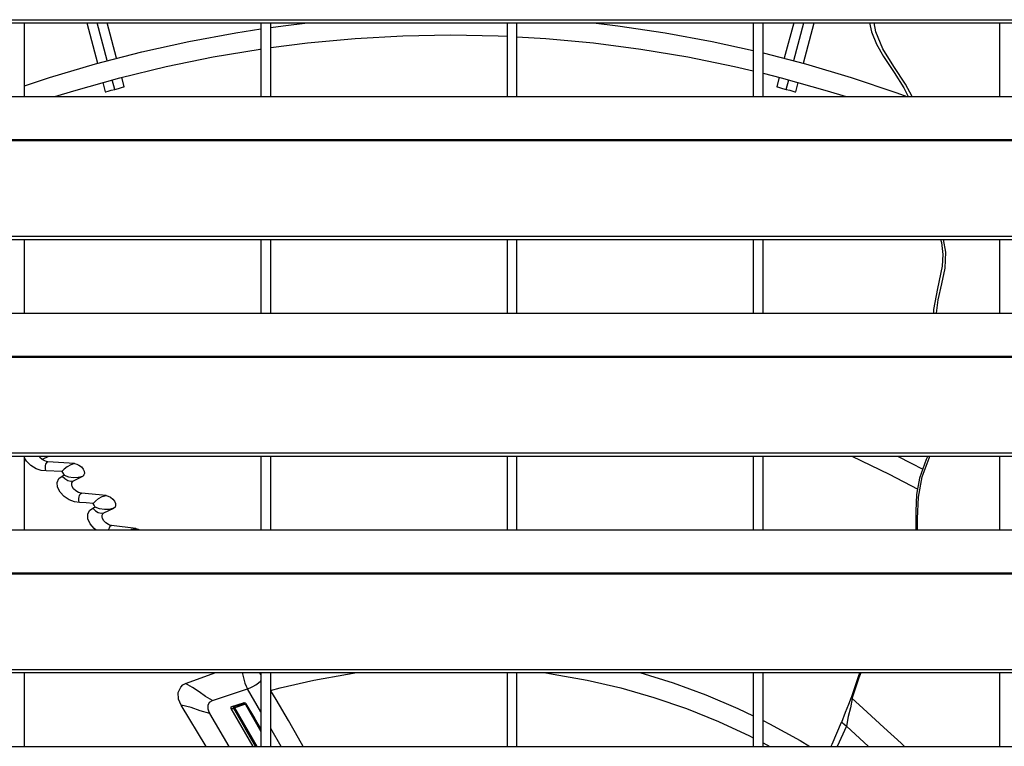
# Model space of a CAD drawing. Header units: millimetres. Extents: x 0 to 39025, y -31299 to 8400.
# Tile 155 of 256: x 6940 to 7140, y -8840 to -8692. Entities that reach past the tile are written whole.
import ezdxf

# ---------------------------------------------------------------- set-up
doc = ezdxf.new("R2010")
doc.units = ezdxf.units.MM

# ---------------------------------------------------------------- blocks, each defined once
blk = doc.blocks.new('*U53')
at = {"lineweight": 25}
for points in [[(7.21, 944.85), (7.21, 944.85), (1142.79, 944.85), (1142.79, 944.85)], [(7.21, 944.2), (7.21, 944.2), (1142.79, 944.2), (1142.79, 944.2)], [(336.99, 929.23), (336.99, 929.23), (336.99, 944.2), (336.99, 944.2)], [(349.64, 944.2), (349.64, 944.2), (351.82, 936.01), (351.82, 936.01)], [(353.74, 936.54), (353.74, 936.54), (351.71, 944.2), (351.71, 944.2)], [(355.68, 937.05), (355.68, 937.05), (353.77, 944.2), (353.77, 944.2)], [(385, 944.2), (385, 944.2), (385, 929.23), (385, 929.23)], [(387, 929.23), (387, 929.23), (387, 944.2), (387, 944.2)], [(435, 944.2), (435, 944.2), (435, 929.23), (435, 929.23)], [(437, 929.23), (437, 929.23), (437, 944.2), (437, 944.2)], [(485, 944.2), (485, 944.2), (485, 929.23), (485, 929.23)], [(487, 929.23), (487, 929.23), (487, 944.2), (487, 944.2)], [(493.22, 944.2), (493.22, 944.2), (491.31, 937.05), (491.31, 937.05)], [(493.25, 936.54), (493.25, 936.54), (495.29, 944.2), (495.29, 944.2)], [(495.18, 936.01), (495.18, 936.01), (497.36, 944.2), (497.36, 944.2)], [(534.99, 944.2), (534.99, 944.2), (534.99, 929.23), (534.99, 929.23)], [(352.85, 932.12), (352.85, 932.12), (353.37, 930.19), (353.37, 930.19)], [(355.3, 930.71), (355.3, 930.71), (354.78, 932.65), (354.78, 932.65)], [(357.23, 931.23), (357.23, 931.23), (356.71, 933.17), (356.71, 933.17)], [(490.28, 933.17), (490.28, 933.17), (489.76, 931.23), (489.76, 931.23)], [(491.69, 930.71), (491.69, 930.71), (492.22, 932.65), (492.22, 932.65)], [(493.63, 930.19), (493.63, 930.19), (494.14, 932.12), (494.14, 932.12)], [(247, 929.23), (247, 929.23), (818, 929.23), (818, 929.23)], [(16.21, 920.52), (16.21, 920.52), (1133.33, 920.52), (1133.33, 920.52)], [(16.21, 920.3), (16.21, 920.3), (1133.33, 920.3), (1133.33, 920.3)], [(7.21, 900.87), (7.21, 900.87), (1142.79, 900.87), (1142.79, 900.87)], [(7.21, 900.22), (7.21, 900.22), (1142.79, 900.22), (1142.79, 900.22)], [(336.99, 885.26), (336.99, 885.26), (336.99, 900.22), (336.99, 900.22)], [(385, 900.22), (385, 900.22), (385, 885.26), (385, 885.26)], [(387, 885.26), (387, 885.26), (387, 900.22), (387, 900.22)], [(435, 900.22), (435, 900.22), (435, 885.26), (435, 885.26)], [(437, 885.26), (437, 885.26), (437, 900.22), (437, 900.22)], [(485, 900.22), (485, 900.22), (485, 885.26), (485, 885.26)], [(487, 885.26), (487, 885.26), (487, 900.22), (487, 900.22)], [(534.99, 900.22), (534.99, 900.22), (534.99, 885.26), (534.99, 885.26)], [(247, 885.26), (247, 885.26), (818, 885.26), (818, 885.26)], [(16.21, 876.55), (16.21, 876.55), (1133.33, 876.55), (1133.33, 876.55)], [(16.21, 876.33), (16.21, 876.33), (1133.33, 876.33), (1133.33, 876.33)], [(7.21, 856.9), (7.21, 856.9), (1142.79, 856.9), (1142.79, 856.9)], [(7.21, 856.24), (7.21, 856.24), (1142.79, 856.24), (1142.79, 856.24)], [(336.99, 841.29), (336.99, 841.29), (336.99, 856.24), (336.99, 856.24)], [(385, 856.24), (385, 856.24), (385, 841.29), (385, 841.29)], [(387, 841.29), (387, 841.29), (387, 856.24), (387, 856.24)], [(435, 856.24), (435, 856.24), (435, 841.29), (435, 841.29)], [(437, 841.29), (437, 841.29), (437, 856.24), (437, 856.24)], [(485, 856.24), (485, 856.24), (485, 841.29), (485, 841.29)], [(487, 841.29), (487, 841.29), (487, 856.24), (487, 856.24)], [(534.99, 856.24), (534.99, 856.24), (534.99, 841.29), (534.99, 841.29)], [(347.14, 854.72), (347.14, 854.72), (341.71, 855.11), (341.71, 855.11)], [(344.56, 853.09), (344.56, 853.09), (341.35, 853.24), (341.35, 853.24)], [(344.56, 853.09), (344.56, 853.09), (345, 852.38), (345, 852.38)], [(346.93, 851.23), (346.93, 851.23), (348.8, 852.2), (348.8, 852.2)], [(353.55, 848.22), (353.55, 848.22), (348.54, 848.71), (348.54, 848.71)], [(353.12, 844.71), (353.12, 844.71), (355.11, 845.68), (355.11, 845.68)], [(359.61, 841.55), (359.61, 841.55), (354.63, 842.17), (354.63, 842.17)], [(247, 841.29), (247, 841.29), (818, 841.29), (818, 841.29)], [(16.21, 832.57), (16.21, 832.57), (1133.33, 832.57), (1133.33, 832.57)], [(16.21, 832.35), (16.21, 832.35), (1133.33, 832.35), (1133.33, 832.35)], [(7.21, 812.93), (7.21, 812.93), (1142.79, 812.93), (1142.79, 812.93)], [(7.21, 812.27), (7.21, 812.27), (1142.79, 812.27), (1142.79, 812.27)], [(336.99, 797.31), (336.99, 797.31), (336.99, 812.27), (336.99, 812.27)], [(369.67, 810.06), (369.67, 810.06), (375.86, 812.27), (375.86, 812.27)], [(385, 811.82), (385, 811.82), (384.71, 812.27), (384.71, 812.27)], [(384.76, 812.21), (384.76, 812.21), (385.01, 812.27), (385.01, 812.27)], [(385, 812.27), (385, 812.27), (385, 797.31), (385, 797.31)], [(387, 797.31), (387, 797.31), (387, 812.27), (387, 812.27)], [(435, 812.27), (435, 812.27), (435, 797.31), (435, 797.31)], [(437, 797.31), (437, 797.31), (437, 812.27), (437, 812.27)], [(485, 812.27), (485, 812.27), (485, 797.31), (485, 797.31)], [(487, 797.31), (487, 797.31), (487, 812.27), (487, 812.27)], [(534.99, 812.27), (534.99, 812.27), (534.99, 797.31), (534.99, 797.31)], [(375.14, 806.65), (375.14, 806.65), (382.27, 808.97), (382.27, 808.97)], [(385, 804.33), (385, 804.33), (382.27, 808.97), (382.27, 808.97)], [(379.06, 805.38), (379.06, 805.38), (381.47, 806.16), (381.47, 806.16)], [(381.47, 806.17), (381.47, 806.17), (381.55, 806.02), (381.55, 806.02)], [(373.87, 797.31), (373.87, 797.31), (368.82, 805.69), (368.82, 805.69)], [(383.41, 797.31), (383.41, 797.31), (378.98, 805.01), (378.98, 805.01)], [(378.98, 805.01), (378.98, 805.01), (379.47, 804.99), (379.47, 804.99)], [(379.06, 805.38), (379.06, 805.38), (379.54, 805.37), (379.54, 805.37)], [(383.88, 797.31), (383.88, 797.31), (379.47, 804.99), (379.47, 804.99)], [(384.21, 797.31), (384.21, 797.31), (379.73, 805.12), (379.73, 805.12)], [(379.74, 805.2), (379.74, 805.2), (381.76, 805.84), (381.76, 805.84)], [(381.84, 805.8), (381.84, 805.8), (385, 800.3), (385, 800.3)], [(381.9, 805.96), (381.9, 805.96), (381.99, 805.81), (381.99, 805.81)], [(378.57, 797.31), (378.57, 797.31), (374.61, 804), (374.61, 804)], [(389.11, 797.31), (389.11, 797.31), (387, 800.91), (387, 800.91)], [(503.96, 801.38), (503.96, 801.38), (502.03, 797.31), (502.03, 797.31)], [(503.96, 801.38), (503.96, 801.38), (508.42, 797.31), (508.42, 797.31)], [(487, 798.04), (487, 798.04), (488.37, 797.31), (488.37, 797.31)], [(247, 797.31), (247, 797.31), (818, 797.31), (818, 797.31)]]:
    blk.add_open_spline(points, degree=3, dxfattribs=at)
for points, knots in [([(387, 943.27), (387, 943.27), (389.53, 943.61), (389.53, 943.61), (389.53, 943.61), (394.48, 944.2), (394.48, 944.2)], [0, 0, 0, 0, 1, 1, 1, 2, 2, 2, 2]), ([(452.52, 944.2), (452.52, 944.2), (457.47, 943.61), (457.47, 943.61), (457.47, 943.61), (467.1, 942.19), (467.1, 942.19), (467.1, 942.19), (476.67, 940.44), (476.67, 940.44), (476.67, 940.44), (485, 938.62), (485, 938.62)], [0, 0, 0, 0, 1, 1, 1, 2, 2, 2, 3, 3, 3, 4, 4, 4, 4]), ([(508.63, 944.2), (508.63, 944.2), (509, 942.37), (509, 942.37), (509, 942.37), (510.01, 939.88), (510.01, 939.88), (510.01, 939.88), (511.45, 937.39), (511.45, 937.39), (511.45, 937.39), (513.59, 934.15), (513.59, 934.15), (513.59, 934.15), (515.58, 931.03), (515.58, 931.03), (515.58, 931.03), (516.49, 929.23), (516.49, 929.23)], [0, 0, 0, 0, 1, 1, 1, 2, 2, 2, 3, 3, 3, 4, 4, 4, 5, 5, 5, 6, 6, 6, 6]), ([(517.25, 929.23), (517.25, 929.23), (515.92, 931.73), (515.92, 931.73), (515.92, 931.73), (513.56, 935.34), (513.56, 935.34), (513.56, 935.34), (511.33, 938.94), (511.33, 938.94), (511.33, 938.94), (509.87, 942.4), (509.87, 942.4), (509.87, 942.4), (509.54, 944.2), (509.54, 944.2)], [0, 0, 0, 0, 1, 1, 1, 2, 2, 2, 3, 3, 3, 4, 4, 4, 5, 5, 5, 5]), ([(336.99, 931.44), (336.99, 931.44), (342.07, 933.1), (342.07, 933.1), (342.07, 933.1), (351.4, 935.89), (351.4, 935.89), (351.4, 935.89), (360.82, 938.34), (360.82, 938.34), (360.82, 938.34), (370.33, 940.44), (370.33, 940.44), (370.33, 940.44), (379.9, 942.19), (379.9, 942.19), (379.9, 942.19), (385, 942.99), (385, 942.99)], [0, 0, 0, 0, 1, 1, 1, 2, 2, 2, 3, 3, 3, 4, 4, 4, 5, 5, 5, 6, 6, 6, 6]), ([(387, 939.21), (387, 939.21), (394.46, 940.15), (394.46, 940.15), (394.46, 940.15), (404.11, 941.03), (404.11, 941.03), (404.11, 941.03), (413.8, 941.57), (413.8, 941.57), (413.8, 941.57), (423.5, 941.75), (423.5, 941.75), (423.5, 941.75), (433.2, 941.57), (433.2, 941.57), (433.2, 941.57), (435, 941.49), (435, 941.49)], [0, 0, 0, 0, 1, 1, 1, 2, 2, 2, 3, 3, 3, 4, 4, 4, 5, 5, 5, 6, 6, 6, 6]), ([(437, 941.4), (437, 941.4), (442.88, 941.03), (442.88, 941.03), (442.88, 941.03), (452.54, 940.15), (452.54, 940.15), (452.54, 940.15), (462.15, 938.9), (462.15, 938.9), (462.15, 938.9), (471.72, 937.31), (471.72, 937.31), (471.72, 937.31), (481.22, 935.36), (481.22, 935.36), (481.22, 935.36), (485, 934.49), (485, 934.49)], [0, 0, 0, 0, 1, 1, 1, 2, 2, 2, 3, 3, 3, 4, 4, 4, 5, 5, 5, 6, 6, 6, 6]), ([(343.15, 929.23), (343.15, 929.23), (347.01, 930.43), (347.01, 930.43), (347.01, 930.43), (356.34, 933.07), (356.34, 933.07), (356.34, 933.07), (365.77, 935.36), (365.77, 935.36), (365.77, 935.36), (375.27, 937.31), (375.27, 937.31), (375.27, 937.31), (384.84, 938.9), (384.84, 938.9), (384.84, 938.9), (385, 938.93), (385, 938.93)], [0, 0, 0, 0, 1, 1, 1, 2, 2, 2, 3, 3, 3, 4, 4, 4, 5, 5, 5, 6, 6, 6, 6]), ([(487, 938.14), (487, 938.14), (495.6, 935.89), (495.6, 935.89), (495.6, 935.89), (504.92, 933.1), (504.92, 933.1), (504.92, 933.1), (514.15, 929.98), (514.15, 929.98), (514.15, 929.98), (516.21, 929.23), (516.21, 929.23)], [0, 0, 0, 0, 1, 1, 1, 2, 2, 2, 3, 3, 3, 4, 4, 4, 4]), ([(487, 934), (487, 934), (490.65, 933.07), (490.65, 933.07), (490.65, 933.07), (499.99, 930.43), (499.99, 930.43), (499.99, 930.43), (503.84, 929.23), (503.84, 929.23)], [0, 0, 0, 0, 1, 1, 1, 2, 2, 2, 3, 3, 3, 3]), ([(353.37, 930.19), (353.37, 930.19), (353.51, 930.23), (353.51, 930.23), (353.51, 930.23), (353.94, 930.34), (353.94, 930.34), (353.94, 930.34), (354.56, 930.52), (354.56, 930.52), (354.56, 930.52), (355.3, 930.71), (355.3, 930.71)], [0, 0, 0, 0, 1, 1, 1, 2, 2, 2, 3, 3, 3, 4, 4, 4, 4]), ([(355.3, 930.71), (355.3, 930.71), (356.04, 930.91), (356.04, 930.91), (356.04, 930.91), (356.67, 931.08), (356.67, 931.08), (356.67, 931.08), (357.08, 931.19), (357.08, 931.19), (357.08, 931.19), (357.23, 931.23), (357.23, 931.23)], [0, 0, 0, 0, 1, 1, 1, 2, 2, 2, 3, 3, 3, 4, 4, 4, 4]), ([(489.76, 931.23), (489.76, 931.23), (489.91, 931.19), (489.91, 931.19), (489.91, 931.19), (490.33, 931.08), (490.33, 931.08), (490.33, 931.08), (490.95, 930.91), (490.95, 930.91), (490.95, 930.91), (491.69, 930.71), (491.69, 930.71)], [0, 0, 0, 0, 1, 1, 1, 2, 2, 2, 3, 3, 3, 4, 4, 4, 4]), ([(491.69, 930.71), (491.69, 930.71), (492.44, 930.52), (492.44, 930.52), (492.44, 930.52), (493.06, 930.34), (493.06, 930.34), (493.06, 930.34), (493.48, 930.23), (493.48, 930.23), (493.48, 930.23), (493.63, 930.19), (493.63, 930.19)], [0, 0, 0, 0, 1, 1, 1, 2, 2, 2, 3, 3, 3, 4, 4, 4, 4]), ([(523.04, 900.22), (523.04, 900.22), (523.22, 899.62), (523.22, 899.62), (523.22, 899.62), (523.52, 897.17), (523.52, 897.17), (523.52, 897.17), (523.4, 894.82), (523.4, 894.82), (523.4, 894.82), (522.45, 890.27), (522.45, 890.27), (522.45, 890.27), (521.61, 885.98), (521.61, 885.98), (521.61, 885.98), (521.61, 885.26), (521.61, 885.26)], [0, 0, 0, 0, 1, 1, 1, 2, 2, 2, 3, 3, 3, 4, 4, 4, 5, 5, 5, 6, 6, 6, 6]), ([(522.2, 885.26), (522.2, 885.26), (522.53, 888), (522.53, 888), (522.53, 888), (523.3, 891.21), (523.3, 891.21), (523.3, 891.21), (523.97, 894.38), (523.97, 894.38), (523.97, 894.38), (524.14, 897.65), (524.14, 897.65), (524.14, 897.65), (523.65, 900.22), (523.65, 900.22)], [0, 0, 0, 0, 1, 1, 1, 2, 2, 2, 3, 3, 3, 4, 4, 4, 5, 5, 5, 5]), ([(341.71, 855.11), (341.71, 855.11), (341.41, 855.15), (341.41, 855.15), (341.41, 855.15), (341.1, 855.25), (341.1, 855.25), (341.1, 855.25), (340.54, 855.57), (340.54, 855.57), (340.54, 855.57), (340.1, 855.97), (340.1, 855.97), (340.1, 855.97), (339.92, 856.24), (339.92, 856.24)], [0, 0, 0, 0, 1, 1, 1, 2, 2, 2, 3, 3, 3, 4, 4, 4, 5, 5, 5, 5]), ([(340.64, 855.63), (340.64, 855.63), (341.94, 856.24), (341.94, 856.24), (341.94, 856.24), (341.96, 856.24), (341.96, 856.24)], [0, 0, 0, 0, 1, 1, 1, 2, 2, 2, 2]), ([(505.03, 856.24), (505.03, 856.24), (505.05, 856.24), (505.05, 856.24), (505.05, 856.24), (512.64, 852.59), (512.64, 852.59), (512.64, 852.59), (518.44, 849.54), (518.44, 849.54)], [0, 0, 0, 0, 1, 1, 1, 2, 2, 2, 3, 3, 3, 3]), ([(514.32, 856.24), (514.32, 856.24), (517.08, 854.82), (517.08, 854.82), (517.08, 854.82), (519.44, 853.56), (519.44, 853.56)], [0, 0, 0, 0, 1, 1, 1, 2, 2, 2, 2]), ([(520.45, 856.24), (520.45, 856.24), (520.12, 855.53), (520.12, 855.53), (520.12, 855.53), (518.77, 851.73), (518.77, 851.73), (518.77, 851.73), (518.18, 848.44), (518.18, 848.44), (518.18, 848.44), (518.01, 845.06), (518.01, 845.06), (518.01, 845.06), (518, 841.71), (518, 841.71), (518, 841.71), (518, 841.29), (518, 841.29)], [0, 0, 0, 0, 1, 1, 1, 2, 2, 2, 3, 3, 3, 4, 4, 4, 5, 5, 5, 6, 6, 6, 6]), ([(518.37, 841.29), (518.37, 841.29), (518.38, 843.58), (518.38, 843.58), (518.38, 843.58), (518.55, 847.93), (518.55, 847.93), (518.55, 847.93), (519.28, 852.02), (519.28, 852.02), (519.28, 852.02), (520.7, 855.8), (520.7, 855.8), (520.7, 855.8), (520.9, 856.24), (520.9, 856.24)], [0, 0, 0, 0, 1, 1, 1, 2, 2, 2, 3, 3, 3, 4, 4, 4, 5, 5, 5, 5]), ([(341.35, 853.24), (341.35, 853.24), (340.38, 853.32), (340.38, 853.32), (340.38, 853.32), (339.33, 853.67), (339.33, 853.67), (339.33, 853.67), (338.26, 854.32), (338.26, 854.32), (338.26, 854.32), (337.37, 855.22), (337.37, 855.22), (337.37, 855.22), (336.99, 855.9), (336.99, 855.9)], [0, 0, 0, 0, 1, 1, 1, 2, 2, 2, 3, 3, 3, 4, 4, 4, 5, 5, 5, 5]), ([(341.35, 853.24), (341.35, 853.24), (341.26, 853.49), (341.26, 853.49), (341.26, 853.49), (341.21, 853.78), (341.21, 853.78), (341.21, 853.78), (341.21, 854.07), (341.21, 854.07), (341.21, 854.07), (341.24, 854.35), (341.24, 854.35), (341.24, 854.35), (341.32, 854.61), (341.32, 854.61), (341.32, 854.61), (341.43, 854.83), (341.43, 854.83), (341.43, 854.83), (341.56, 855), (341.56, 855), (341.56, 855), (341.71, 855.11), (341.71, 855.11)], [0, 0, 0, 0, 1, 1, 1, 2, 2, 2, 3, 3, 3, 4, 4, 4, 5, 5, 5, 6, 6, 6, 7, 7, 7, 8, 8, 8, 8]), ([(347.14, 854.72), (347.14, 854.72), (346.35, 854.5), (346.35, 854.5), (346.35, 854.5), (345.64, 854.08), (345.64, 854.08), (345.64, 854.08), (345.04, 853.57), (345.04, 853.57), (345.04, 853.57), (344.56, 853.09), (344.56, 853.09)], [0, 0, 0, 0, 1, 1, 1, 2, 2, 2, 3, 3, 3, 4, 4, 4, 4]), ([(347.14, 854.72), (347.14, 854.72), (347.58, 854.63), (347.58, 854.63), (347.58, 854.63), (348.04, 854.41), (348.04, 854.41), (348.04, 854.41), (348.52, 854.06), (348.52, 854.06), (348.52, 854.06), (348.89, 853.61), (348.89, 853.61), (348.89, 853.61), (349.11, 853.15), (349.11, 853.15), (349.11, 853.15), (349.16, 852.74), (349.16, 852.74), (349.16, 852.74), (349.05, 852.41), (349.05, 852.41), (349.05, 852.41), (348.8, 852.2), (348.8, 852.2)], [0, 0, 0, 0, 1, 1, 1, 2, 2, 2, 3, 3, 3, 4, 4, 4, 5, 5, 5, 6, 6, 6, 7, 7, 7, 8, 8, 8, 8]), ([(348.12, 846.83), (348.12, 846.83), (347.12, 846.94), (347.12, 846.94), (347.12, 846.94), (346.07, 847.34), (346.07, 847.34), (346.07, 847.34), (345.05, 848.02), (345.05, 848.02), (345.05, 848.02), (344.19, 848.95), (344.19, 848.95), (344.19, 848.95), (343.7, 849.96), (343.7, 849.96), (343.7, 849.96), (343.63, 850.91), (343.63, 850.91), (343.63, 850.91), (343.95, 851.69), (343.95, 851.69), (343.95, 851.69), (344.62, 852.2), (344.62, 852.2)], [0, 0, 0, 0, 1, 1, 1, 2, 2, 2, 3, 3, 3, 4, 4, 4, 5, 5, 5, 6, 6, 6, 7, 7, 7, 8, 8, 8, 8]), ([(344.62, 852.2), (344.62, 852.2), (344.81, 852.29), (344.81, 852.29), (344.81, 852.29), (345, 852.38), (345, 852.38)], [0, 0, 0, 0, 1, 1, 1, 2, 2, 2, 2]), ([(344.62, 852.2), (344.62, 852.2), (345.16, 851.67), (345.16, 851.67), (345.16, 851.67), (345.76, 851.32), (345.76, 851.32), (345.76, 851.32), (346.36, 851.17), (346.36, 851.17), (346.36, 851.17), (346.93, 851.23), (346.93, 851.23)], [0, 0, 0, 0, 1, 1, 1, 2, 2, 2, 3, 3, 3, 4, 4, 4, 4]), ([(345, 852.38), (345, 852.38), (345.93, 852.05), (345.93, 852.05), (345.93, 852.05), (346.91, 851.89), (346.91, 851.89), (346.91, 851.89), (347.87, 851.95), (347.87, 851.95), (347.87, 851.95), (348.8, 852.2), (348.8, 852.2)], [0, 0, 0, 0, 1, 1, 1, 2, 2, 2, 3, 3, 3, 4, 4, 4, 4]), ([(348.54, 848.71), (348.54, 848.71), (348.23, 848.76), (348.23, 848.76), (348.23, 848.76), (347.93, 848.88), (347.93, 848.88), (347.93, 848.88), (347.37, 849.21), (347.37, 849.21), (347.37, 849.21), (346.95, 849.62), (346.95, 849.62), (346.95, 849.62), (346.68, 850.05), (346.68, 850.05), (346.68, 850.05), (346.57, 850.44), (346.57, 850.44), (346.57, 850.44), (346.58, 850.78), (346.58, 850.78), (346.58, 850.78), (346.7, 851.05), (346.7, 851.05), (346.7, 851.05), (346.93, 851.23), (346.93, 851.23)], [0, 0, 0, 0, 1, 1, 1, 2, 2, 2, 3, 3, 3, 4, 4, 4, 5, 5, 5, 6, 6, 6, 7, 7, 7, 8, 8, 8, 9, 9, 9, 9]), ([(348.12, 846.83), (348.12, 846.83), (348.04, 847.08), (348.04, 847.08), (348.04, 847.08), (348.01, 847.37), (348.01, 847.37), (348.01, 847.37), (348.01, 847.66), (348.01, 847.66), (348.01, 847.66), (348.05, 847.95), (348.05, 847.95), (348.05, 847.95), (348.13, 848.21), (348.13, 848.21), (348.13, 848.21), (348.24, 848.44), (348.24, 848.44), (348.24, 848.44), (348.38, 848.61), (348.38, 848.61), (348.38, 848.61), (348.54, 848.71), (348.54, 848.71)], [0, 0, 0, 0, 1, 1, 1, 2, 2, 2, 3, 3, 3, 4, 4, 4, 5, 5, 5, 6, 6, 6, 7, 7, 7, 8, 8, 8, 8]), ([(350.9, 846.63), (350.9, 846.63), (351.4, 847.1), (351.4, 847.1), (351.4, 847.1), (352.02, 847.6), (352.02, 847.6), (352.02, 847.6), (352.75, 848.01), (352.75, 848.01), (352.75, 848.01), (353.55, 848.22), (353.55, 848.22)], [0, 0, 0, 0, 1, 1, 1, 2, 2, 2, 3, 3, 3, 4, 4, 4, 4]), ([(353.55, 848.22), (353.55, 848.22), (353.98, 848.11), (353.98, 848.11), (353.98, 848.11), (354.45, 847.88), (354.45, 847.88), (354.45, 847.88), (354.89, 847.51), (354.89, 847.51), (354.89, 847.51), (355.25, 847.07), (355.25, 847.07), (355.25, 847.07), (355.45, 846.62), (355.45, 846.62), (355.45, 846.62), (355.48, 846.21), (355.48, 846.21), (355.48, 846.21), (355.36, 845.88), (355.36, 845.88), (355.36, 845.88), (355.11, 845.68), (355.11, 845.68)], [0, 0, 0, 0, 1, 1, 1, 2, 2, 2, 3, 3, 3, 4, 4, 4, 5, 5, 5, 6, 6, 6, 7, 7, 7, 8, 8, 8, 8]), ([(350.9, 846.63), (350.9, 846.63), (349.51, 846.73), (349.51, 846.73), (349.51, 846.73), (348.12, 846.83), (348.12, 846.83)], [0, 0, 0, 0, 1, 1, 1, 2, 2, 2, 2]), ([(351.31, 845.9), (351.31, 845.9), (351.11, 846.27), (351.11, 846.27), (351.11, 846.27), (350.9, 846.63), (350.9, 846.63)], [0, 0, 0, 0, 1, 1, 1, 2, 2, 2, 2]), ([(351.48, 841.29), (351.48, 841.29), (351.11, 841.55), (351.11, 841.55), (351.11, 841.55), (350.3, 842.49), (350.3, 842.49), (350.3, 842.49), (349.86, 843.5), (349.86, 843.5), (349.86, 843.5), (349.81, 844.44), (349.81, 844.44), (349.81, 844.44), (350.16, 845.21), (350.16, 845.21), (350.16, 845.21), (350.84, 845.7), (350.84, 845.7)], [0, 0, 0, 0, 1, 1, 1, 2, 2, 2, 3, 3, 3, 4, 4, 4, 5, 5, 5, 6, 6, 6, 6]), ([(350.84, 845.7), (350.84, 845.7), (351.08, 845.81), (351.08, 845.81), (351.08, 845.81), (351.31, 845.9), (351.31, 845.9)], [0, 0, 0, 0, 1, 1, 1, 2, 2, 2, 2]), ([(350.84, 845.7), (350.84, 845.7), (351.37, 845.16), (351.37, 845.16), (351.37, 845.16), (351.96, 844.8), (351.96, 844.8), (351.96, 844.8), (352.56, 844.65), (352.56, 844.65), (352.56, 844.65), (353.12, 844.71), (353.12, 844.71)], [0, 0, 0, 0, 1, 1, 1, 2, 2, 2, 3, 3, 3, 4, 4, 4, 4]), ([(355.11, 845.68), (355.11, 845.68), (354.19, 845.43), (354.19, 845.43), (354.19, 845.43), (354.15, 845.42), (354.15, 845.42), (354.15, 845.42), (353.9, 845.39), (353.9, 845.39), (353.9, 845.39), (353.22, 845.39), (353.22, 845.39), (353.22, 845.39), (352.23, 845.56), (352.23, 845.56), (352.23, 845.56), (351.31, 845.9), (351.31, 845.9)], [0, 0, 0, 0, 1, 1, 1, 2, 2, 2, 3, 3, 3, 4, 4, 4, 5, 5, 5, 6, 6, 6, 6]), ([(354.63, 842.17), (354.63, 842.17), (354.33, 842.23), (354.33, 842.23), (354.33, 842.23), (354.03, 842.34), (354.03, 842.34), (354.03, 842.34), (353.49, 842.69), (353.49, 842.69), (353.49, 842.69), (353.09, 843.1), (353.09, 843.1), (353.09, 843.1), (352.83, 843.54), (352.83, 843.54), (352.83, 843.54), (352.72, 843.93), (352.72, 843.93), (352.72, 843.93), (352.75, 844.27), (352.75, 844.27), (352.75, 844.27), (352.88, 844.53), (352.88, 844.53), (352.88, 844.53), (353.12, 844.71), (353.12, 844.71)], [0, 0, 0, 0, 1, 1, 1, 2, 2, 2, 3, 3, 3, 4, 4, 4, 5, 5, 5, 6, 6, 6, 7, 7, 7, 8, 8, 8, 9, 9, 9, 9]), ([(354.1, 841.29), (354.1, 841.29), (354.13, 841.4), (354.13, 841.4), (354.13, 841.4), (354.21, 841.66), (354.21, 841.66), (354.21, 841.66), (354.33, 841.89), (354.33, 841.89), (354.33, 841.89), (354.47, 842.06), (354.47, 842.06), (354.47, 842.06), (354.63, 842.17), (354.63, 842.17)], [0, 0, 0, 0, 1, 1, 1, 2, 2, 2, 3, 3, 3, 4, 4, 4, 5, 5, 5, 5]), ([(358.49, 841.29), (358.49, 841.29), (358.69, 841.38), (358.69, 841.38), (358.69, 841.38), (359.61, 841.55), (359.61, 841.55)], [0, 0, 0, 0, 1, 1, 1, 2, 2, 2, 2]), ([(359.61, 841.55), (359.61, 841.55), (360.05, 841.43), (360.05, 841.43), (360.05, 841.43), (360.31, 841.29), (360.31, 841.29)], [0, 0, 0, 0, 1, 1, 1, 2, 2, 2, 2]), ([(381.2, 812.27), (381.2, 812.27), (381.42, 811.47), (381.42, 811.47), (381.42, 811.47), (381.74, 810.15), (381.74, 810.15), (381.74, 810.15), (381.97, 809.54), (381.97, 809.54), (381.97, 809.54), (382.27, 808.97), (382.27, 808.97)], [0, 0, 0, 0, 1, 1, 1, 2, 2, 2, 3, 3, 3, 4, 4, 4, 4]), ([(386.97, 808.65), (386.97, 808.65), (388.91, 809.16), (388.91, 809.16), (388.91, 809.16), (395.72, 810.75), (395.72, 810.75), (395.72, 810.75), (402.6, 811.99), (402.6, 811.99), (402.6, 811.99), (404.48, 812.27), (404.48, 812.27)], [0, 0, 0, 0, 1, 1, 1, 2, 2, 2, 3, 3, 3, 4, 4, 4, 4]), ([(442.51, 812.27), (442.51, 812.27), (444.39, 811.99), (444.39, 811.99), (444.39, 811.99), (451.27, 810.75), (451.27, 810.75), (451.27, 810.75), (458.09, 809.16), (458.09, 809.16), (458.09, 809.16), (464.81, 807.23), (464.81, 807.23), (464.81, 807.23), (471.42, 804.96), (471.42, 804.96), (471.42, 804.96), (477.92, 802.35), (477.92, 802.35), (477.92, 802.35), (484.27, 799.42), (484.27, 799.42), (484.27, 799.42), (485, 799.06), (485, 799.06)], [0, 0, 0, 0, 1, 1, 1, 2, 2, 2, 3, 3, 3, 4, 4, 4, 5, 5, 5, 6, 6, 6, 7, 7, 7, 8, 8, 8, 8]), ([(461.99, 812.27), (461.99, 812.27), (468.72, 810.18), (468.72, 810.18), (468.72, 810.18), (475.38, 807.75), (475.38, 807.75), (475.38, 807.75), (481.9, 804.99), (481.9, 804.99), (481.9, 804.99), (485, 803.53), (485, 803.53)], [0, 0, 0, 0, 1, 1, 1, 2, 2, 2, 3, 3, 3, 4, 4, 4, 4]), ([(506.67, 812.27), (506.67, 812.27), (506.39, 811.65), (506.39, 811.65), (506.39, 811.65), (504.87, 807.16), (504.87, 807.16)], [0, 0, 0, 0, 1, 1, 1, 2, 2, 2, 2]), ([(505.06, 807.04), (505.06, 807.04), (506.52, 811.27), (506.52, 811.27), (506.52, 811.27), (506.94, 812.27), (506.94, 812.27)], [0, 0, 0, 0, 1, 1, 1, 2, 2, 2, 2]), ([(368.82, 805.69), (368.82, 805.69), (368.5, 806.28), (368.5, 806.28), (368.5, 806.28), (368.27, 806.92), (368.27, 806.92), (368.27, 806.92), (368.2, 808.23), (368.2, 808.23), (368.2, 808.23), (368.7, 809.35), (368.7, 809.35), (368.7, 809.35), (369.13, 809.77), (369.13, 809.77), (369.13, 809.77), (369.67, 810.06), (369.67, 810.06)], [0, 0, 0, 0, 1, 1, 1, 2, 2, 2, 3, 3, 3, 4, 4, 4, 5, 5, 5, 6, 6, 6, 6]), ([(375.14, 806.65), (375.14, 806.65), (373.71, 807.45), (373.71, 807.45), (373.71, 807.45), (372.43, 808.37), (372.43, 808.37), (372.43, 808.37), (371.13, 809.28), (371.13, 809.28), (371.13, 809.28), (369.67, 810.06), (369.67, 810.06)], [0, 0, 0, 0, 1, 1, 1, 2, 2, 2, 3, 3, 3, 4, 4, 4, 4]), ([(382.27, 808.97), (382.27, 808.97), (382.8, 809.17), (382.8, 809.17), (382.8, 809.17), (383.38, 809.46), (383.38, 809.46), (383.38, 809.46), (383.96, 809.81), (383.96, 809.81), (383.96, 809.81), (384.48, 810.19), (384.48, 810.19), (384.48, 810.19), (384.91, 810.57), (384.91, 810.57), (384.91, 810.57), (385, 810.67), (385, 810.67)], [0, 0, 0, 0, 1, 1, 1, 2, 2, 2, 3, 3, 3, 4, 4, 4, 5, 5, 5, 6, 6, 6, 6]), ([(393.58, 797.31), (393.58, 797.31), (392.66, 798.95), (392.66, 798.95), (392.66, 798.95), (390.59, 802.55), (390.59, 802.55), (390.59, 802.55), (388.07, 806.82), (388.07, 806.82), (388.07, 806.82), (387, 808.57), (387, 808.57)], [0, 0, 0, 0, 1, 1, 1, 2, 2, 2, 3, 3, 3, 4, 4, 4, 4]), ([(374.61, 804), (374.61, 804), (374.39, 804.45), (374.39, 804.45), (374.39, 804.45), (374.26, 804.88), (374.26, 804.88), (374.26, 804.88), (374.26, 805.65), (374.26, 805.65), (374.26, 805.65), (374.56, 806.26), (374.56, 806.26), (374.56, 806.26), (375.14, 806.65), (375.14, 806.65)], [0, 0, 0, 0, 1, 1, 1, 2, 2, 2, 3, 3, 3, 4, 4, 4, 5, 5, 5, 5]), ([(379.54, 805.37), (379.54, 805.37), (380.67, 805.74), (380.67, 805.74), (380.67, 805.74), (381.55, 806.02), (381.55, 806.02)], [0, 0, 0, 0, 1, 1, 1, 2, 2, 2, 2]), ([(381.47, 806.16), (381.47, 806.16), (381.61, 806.18), (381.61, 806.18), (381.61, 806.18), (381.66, 806.17), (381.66, 806.17), (381.66, 806.17), (381.72, 806.14), (381.72, 806.14), (381.72, 806.14), (381.77, 806.11), (381.77, 806.11), (381.77, 806.11), (381.83, 806.06), (381.83, 806.06), (381.83, 806.06), (381.9, 805.96), (381.9, 805.96)], [0, 0, 0, 0, 1, 1, 1, 2, 2, 2, 3, 3, 3, 4, 4, 4, 5, 5, 5, 6, 6, 6, 6]), ([(381.55, 806.02), (381.55, 806.02), (381.68, 806.01), (381.68, 806.01), (381.68, 806.01), (381.8, 805.98), (381.8, 805.98), (381.8, 805.98), (381.9, 805.91), (381.9, 805.91), (381.9, 805.91), (381.99, 805.81), (381.99, 805.81)], [0, 0, 0, 0, 1, 1, 1, 2, 2, 2, 3, 3, 3, 4, 4, 4, 4]), ([(381.76, 805.84), (381.76, 805.84), (381.71, 805.91), (381.71, 805.91), (381.71, 805.91), (381.66, 805.96), (381.66, 805.96), (381.66, 805.96), (381.61, 805.99), (381.61, 805.99), (381.61, 805.99), (381.55, 806.02), (381.55, 806.02)], [0, 0, 0, 0, 1, 1, 1, 2, 2, 2, 3, 3, 3, 4, 4, 4, 4]), ([(504.86, 807.2), (504.86, 807.2), (504.33, 805.78), (504.33, 805.78), (504.33, 805.78), (503.66, 804.16), (503.66, 804.16), (503.66, 804.16), (502.9, 802.13), (502.9, 802.13)], [0, 0, 0, 0, 1, 1, 1, 2, 2, 2, 3, 3, 3, 3]), ([(505.06, 807.04), (505.06, 807.04), (504.73, 805.16), (504.73, 805.16), (504.73, 805.16), (504.3, 803.36), (504.3, 803.36), (504.3, 803.36), (503.96, 801.38), (503.96, 801.38)], [0, 0, 0, 0, 1, 1, 1, 2, 2, 2, 3, 3, 3, 3]), ([(504.86, 807.16), (504.86, 807.16), (504.87, 807.17), (504.87, 807.17), (504.87, 807.17), (504.94, 807.13), (504.94, 807.13), (504.94, 807.13), (505.06, 807.04), (505.06, 807.04)], [0, 0, 0, 0, 1, 1, 1, 2, 2, 2, 3, 3, 3, 3]), ([(505.06, 807.04), (505.06, 807.04), (506.53, 805.72), (506.53, 805.72), (506.53, 805.72), (508.16, 804.23), (508.16, 804.23), (508.16, 804.23), (511.52, 801.16), (511.52, 801.16), (511.52, 801.16), (515.06, 797.94), (515.06, 797.94), (515.06, 797.94), (515.75, 797.31), (515.75, 797.31)], [0, 0, 0, 0, 1, 1, 1, 2, 2, 2, 3, 3, 3, 4, 4, 4, 5, 5, 5, 5]), ([(374.61, 804), (374.61, 804), (372.65, 804.54), (372.65, 804.54), (372.65, 804.54), (370.83, 805.22), (370.83, 805.22), (370.83, 805.22), (368.82, 805.69), (368.82, 805.69)], [0, 0, 0, 0, 1, 1, 1, 2, 2, 2, 3, 3, 3, 3]), ([(378.98, 805.01), (378.98, 805.01), (378.93, 805.14), (378.93, 805.14), (378.93, 805.14), (378.92, 805.2), (378.92, 805.2), (378.92, 805.2), (378.92, 805.25), (378.92, 805.25), (378.92, 805.25), (378.94, 805.29), (378.94, 805.29), (378.94, 805.29), (378.97, 805.33), (378.97, 805.33), (378.97, 805.33), (379.06, 805.38), (379.06, 805.38)], [0, 0, 0, 0, 1, 1, 1, 2, 2, 2, 3, 3, 3, 4, 4, 4, 5, 5, 5, 6, 6, 6, 6]), ([(379.47, 804.99), (379.47, 804.99), (379.47, 805.12), (379.47, 805.12), (379.47, 805.12), (379.48, 805.23), (379.48, 805.23), (379.48, 805.23), (379.5, 805.31), (379.5, 805.31), (379.5, 805.31), (379.54, 805.37), (379.54, 805.37)], [0, 0, 0, 0, 1, 1, 1, 2, 2, 2, 3, 3, 3, 4, 4, 4, 4]), ([(379.73, 805.12), (379.73, 805.12), (379.6, 805.07), (379.6, 805.07), (379.6, 805.07), (379.47, 804.99), (379.47, 804.99)], [0, 0, 0, 0, 1, 1, 1, 2, 2, 2, 2]), ([(379.74, 805.2), (379.74, 805.2), (379.7, 805.26), (379.7, 805.26), (379.7, 805.26), (379.65, 805.31), (379.65, 805.31), (379.65, 805.31), (379.6, 805.34), (379.6, 805.34), (379.6, 805.34), (379.54, 805.37), (379.54, 805.37)], [0, 0, 0, 0, 1, 1, 1, 2, 2, 2, 3, 3, 3, 4, 4, 4, 4]), ([(379.73, 805.12), (379.73, 805.12), (379.72, 805.15), (379.72, 805.15), (379.72, 805.15), (379.72, 805.16), (379.72, 805.16), (379.72, 805.16), (379.72, 805.17), (379.72, 805.17), (379.72, 805.17), (379.72, 805.18), (379.72, 805.18), (379.72, 805.18), (379.72, 805.18), (379.72, 805.18), (379.72, 805.18), (379.74, 805.2), (379.74, 805.2)], [0, 0, 0, 0, 1, 1, 1, 2, 2, 2, 3, 3, 3, 4, 4, 4, 5, 5, 5, 6, 6, 6, 6]), ([(381.76, 805.84), (381.76, 805.84), (381.78, 805.85), (381.78, 805.85), (381.78, 805.85), (381.79, 805.85), (381.79, 805.85), (381.79, 805.85), (381.8, 805.84), (381.8, 805.84), (381.8, 805.84), (381.81, 805.84), (381.81, 805.84), (381.81, 805.84), (381.83, 805.83), (381.83, 805.83), (381.83, 805.83), (381.84, 805.8), (381.84, 805.8)], [0, 0, 0, 0, 1, 1, 1, 2, 2, 2, 3, 3, 3, 4, 4, 4, 5, 5, 5, 6, 6, 6, 6]), ([(381.84, 805.8), (381.84, 805.8), (381.94, 805.82), (381.94, 805.82), (381.94, 805.82), (381.97, 805.82), (381.97, 805.82), (381.97, 805.82), (381.99, 805.81), (381.99, 805.81)], [0, 0, 0, 0, 1, 1, 1, 2, 2, 2, 3, 3, 3, 3]), ([(381.9, 805.96), (381.9, 805.96), (383.68, 803.01), (383.68, 803.01), (383.68, 803.01), (385, 800.78), (385, 800.78)], [0, 0, 0, 0, 1, 1, 1, 2, 2, 2, 2]), ([(381.99, 805.81), (381.99, 805.81), (384.8, 801.11), (384.8, 801.11), (384.8, 801.11), (385, 800.77), (385, 800.77)], [0, 0, 0, 0, 1, 1, 1, 2, 2, 2, 2]), ([(487, 802.55), (487, 802.55), (488.28, 801.89), (488.28, 801.89), (488.28, 801.89), (494.5, 798.49), (494.5, 798.49), (494.5, 798.49), (496.5, 797.31), (496.5, 797.31)], [0, 0, 0, 0, 1, 1, 1, 2, 2, 2, 3, 3, 3, 3]), ([(502.89, 802.18), (502.89, 802.18), (500.95, 797.71), (500.95, 797.71), (500.95, 797.71), (500.73, 797.31), (500.73, 797.31)], [0, 0, 0, 0, 1, 1, 1, 2, 2, 2, 2]), ([(502.91, 802.16), (502.91, 802.16), (502.94, 802.18), (502.94, 802.18), (502.94, 802.18), (503.04, 802.13), (503.04, 802.13), (503.04, 802.13), (503.2, 802.01), (503.2, 802.01), (503.2, 802.01), (503.41, 801.85), (503.41, 801.85), (503.41, 801.85), (503.96, 801.38), (503.96, 801.38)], [0, 0, 0, 0, 1, 1, 1, 2, 2, 2, 3, 3, 3, 4, 4, 4, 5, 5, 5, 5])]:
    blk.add_open_spline(points, degree=3, knots=knots, dxfattribs=at)

msp = doc.modelspace()

# ---------------------------------------------------------------- block references
at = {"color": 1}
msp.add_blockref('*U53', (6603.64, -9637.01), dxfattribs=at)

doc.saveas('drawing.dxf')
